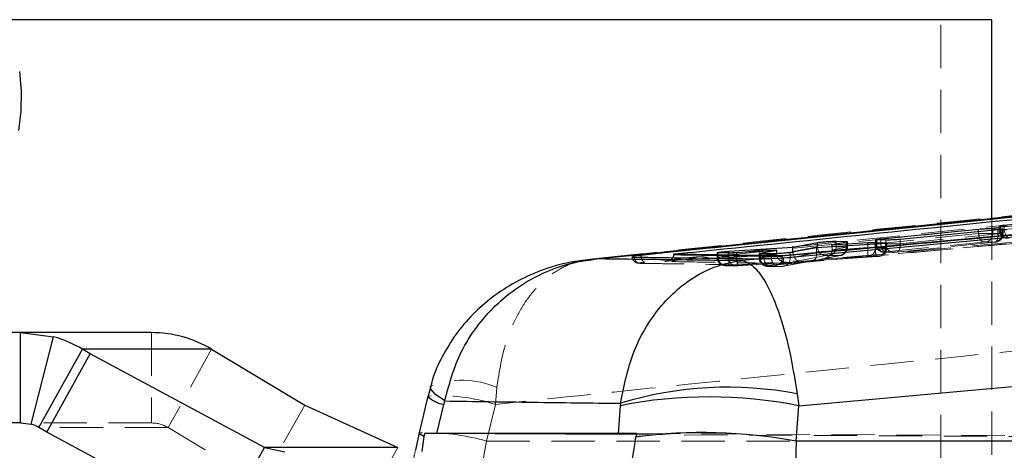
# Model space of a CAD drawing. Header units: millimetres. Extents: x 33 to 670, y 22 to 286.
# Tile 5 of 41: x 122 to 151, y 43 to 55. Entities that reach past the tile are written whole.
import ezdxf

# ---------------------------------------------------------------- set-up
doc = ezdxf.new("R2010")
doc.units = ezdxf.units.MM
doc.linetypes.add('HIDDEN', pattern=[1.905, 1.27, -0.635])

msp = doc.modelspace()

# ---------------------------------------------------------------- linework, layer by layer
at = {"color": 7, "linetype": 'Continuous', "lineweight": 25}
for p, q in [((150.7093, 55.4056), (121.7924, 55.4056)), ((150.7093, 49.5919), (150.7093, 55.4056)), ((163.0621, 50.8166), (140.4165, 48.4973)), ((169.975, 50.8011), (144.5613, 48.4814)), ((151.0742, 49.384), (155.0217, 49.7761)), ((147.4491, 48.9815), (150.3193, 49.2647)), ((150.8888, 49.2429), (148.0186, 48.9639)), ((150.7343, 49.2849), (151.004, 49.2744)), ((151.1347, 49.3448), (150.9607, 49.3519)), ((151.004, 49.2744), (151.0291, 49.2727)), ((144.8758, 48.7343), (145.5971, 48.8703)), ((147.2852, 48.8235), (145.5688, 48.7195)), ((145.5971, 48.7357), (145.5971, 48.8703)), ((146.4522, 48.8861), (146.0283, 48.8053)), ((146.0283, 48.8053), (147.0717, 48.8683)), ((146.0283, 48.7473), (146.0283, 48.8053)), ((146.1396, 48.9089), (146.4386, 48.9)), ((146.4386, 48.9), (146.4618, 48.8987)), ((147.3043, 48.9528), (147.2979, 48.9566)), ((147.2981, 48.8753), (147.5875, 48.8672)), ((147.3337, 48.9508), (147.3043, 48.9528)), ((147.6035, 48.9426), (147.3337, 48.9508)), ((147.5875, 48.8672), (147.6079, 48.8662)), ((140.2053, 48.5142), (138.9179, 48.3753)), ((141.3852, 48.5348), (141.3847, 48.5174)), ((144.5613, 48.4814), (141.3852, 48.5348)), ((142.6589, 48.5715), (142.6512, 48.5751)), ((142.687, 48.57), (142.6589, 48.5715)), ((142.9929, 48.564), (142.687, 48.57)), ((142.9906, 48.615), (144.8758, 48.7343)), ((144.4017, 48.6471), (143.2211, 48.5723)), ((143.925, 48.5462), (143.8993, 48.5474)), ((143.9128, 48.5589), (144.4017, 48.6471)), ((144.2487, 48.5403), (143.925, 48.5462)), ((144.4017, 48.5444), (144.4017, 48.6471)), ((145.5688, 48.7195), (144.7925, 48.5784)), ((145.5971, 48.7357), (144.8758, 48.602)), ((144.8758, 48.602), (144.8758, 48.7343)), ((140.4165, 48.4973), (140.3921, 48.4947)), ((140.4165, 48.4963), (140.4165, 48.4973)), ((143.9623, 48.3941), (143.3672, 48.3411)), ((143.9037, 48.3939), (143.9623, 48.3941)), ((144.0286, 48.3948), (143.9623, 48.3941)), ((144.5613, 48.4799), (144.5613, 48.4814)), ((144.5615, 48.4656), (144.5613, 48.4799)), ((145.0434, 44.0866), (174.9773, 46.7734)), ((122.2211, 46.2306), (114.34, 46.2306)), ((122.2211, 43.5806), (122.2211, 46.2306)), ((122.2211, 46.2306), (123.1906, 46.1062)), ((126.0674, 46.2306), (122.2211, 46.2306)), ((122.5297, 43.5465), (123.1906, 46.1062)), ((122.7621, 43.4466), (124.0388, 45.7416)), ((124.2657, 45.6056), (124.0388, 45.7416)), ((127.8259, 45.7416), (124.0388, 45.7416)), ((127.8259, 45.7416), (130.5562, 44.1056)), ((122.989, 43.3106), (124.2657, 45.6056)), ((129.3741, 42.8645), (124.2657, 45.6056)), ((134.2584, 44.6519), (134.1451, 44.2692)), ((134.1683, 44.3692), (133.9096, 43.2929)), ((134.6354, 44.1257), (134.6623, 44.2271)), ((145.0007, 44.4356), (145.0434, 44.0866)), ((130.5562, 44.1056), (133.2914, 42.8645)), ((134.4304, 43.2726), (134.6354, 44.1257)), ((139.8125, 44.0875), (139.7538, 43.2726)), ((139.8164, 44.1584), (139.8125, 44.0875)), ((144.9686, 43.0485), (145.0434, 44.0866)), ((122.2211, 43.5806), (114.34, 43.5806)), ((122.2211, 43.5806), (122.5297, 43.5465)), ((122.989, 43.3106), (122.7621, 43.4466)), ((128.0974, 40.5696), (122.989, 43.3106)), ((133.9096, 43.2929), (133.8037, 42.7795)), ((134.0543, 43.1815), (133.994, 42.748)), ((140.2843, 43.2411), (134.0714, 43.2721)), ((139.7538, 43.2726), (134.4304, 43.2726)), ((140.2709, 43.1691), (140.2715, 43.1724)), ((175.5192, 43.0461), (144.9685, 43.0461)), ((128.0974, 40.5696), (129.3741, 42.8645)), ((133.2914, 42.8645), (129.3741, 42.8645)), ((129.3741, 42.8645), (129.9744, 42.7306))]:
    msp.add_line(p, q, dxfattribs=at)
at = {"color": 7, "linetype": 'HIDDEN', "lineweight": 18}
for p, q in [((149.2093, 25.4056), (149.2093, 55.4056)), ((150.7093, 31.2215), (150.7093, 49.5919)), ((153.6001, 49.5073), (151.0742, 49.2504)), ((144.169, 48.2095), (155.8069, 49.248)), ((144.5152, 48.2308), (155.8069, 49.248)), ((150.3193, 49.1357), (147.4491, 48.8438)), ((148.0187, 48.8383), (150.8888, 49.1302)), ((150.3193, 49.1357), (150.3193, 49.1876)), ((150.3193, 49.1357), (150.3193, 49.1357)), ((150.7343, 49.1401), (150.7343, 49.2279)), ((151.004, 49.1355), (150.7343, 49.1401)), ((150.8888, 49.1303), (150.8888, 49.2429)), ((150.8888, 49.1302), (150.8888, 49.1303)), ((150.9221, 49.3586), (150.9221, 49.2464)), ((150.9607, 49.2456), (150.9607, 49.3519)), ((150.9607, 49.2456), (151.1347, 49.2426)), ((151.004, 49.1355), (151.004, 49.2744)), ((151.0291, 49.1353), (151.0291, 49.2727)), ((151.0291, 49.1353), (151.0291, 49.1353)), ((151.0432, 49.1346), (151.0432, 49.2682)), ((151.0742, 49.2504), (151.0742, 49.3473)), ((146.1396, 48.743), (146.1396, 48.8265)), ((146.4386, 48.7378), (146.4386, 48.8835)), ((146.4522, 48.7356), (146.4522, 48.8861)), ((146.4618, 48.7377), (146.4618, 48.8884)), ((146.4777, 48.737), (146.4777, 48.8944)), ((147.0717, 48.7216), (147.0717, 48.8106)), ((147.2852, 48.7101), (147.2852, 48.8235)), ((147.2946, 48.9566), (147.2946, 48.8394)), ((147.2981, 48.7231), (147.2981, 48.8244)), ((147.3043, 48.8388), (147.3043, 48.9528)), ((147.3337, 48.8385), (147.3337, 48.9508)), ((147.3337, 48.8385), (147.6035, 48.8339)), ((147.4491, 48.8438), (147.4491, 48.9473)), ((147.4491, 48.8438), (147.4491, 48.8438)), ((147.5875, 48.7184), (147.5875, 48.8672)), ((147.5902, 48.5947), (150.4603, 48.8867)), ((147.6035, 48.8339), (147.6035, 48.9426)), ((147.6035, 48.8339), (147.6035, 48.8339)), ((147.6079, 48.7181), (147.6079, 48.8662)), ((147.6259, 48.7173), (147.6259, 48.8619)), ((150.7842, 48.8813), (147.9139, 48.5893)), ((147.921, 48.5896), (150.7914, 48.8816)), ((148.0186, 48.8383), (148.0186, 48.9639)), ((148.0186, 48.8383), (148.0187, 48.8383)), ((150.5352, 48.8911), (150.8045, 48.8864)), ((150.8045, 48.8864), (150.8089, 48.8863)), ((142.6483, 48.5751), (142.6483, 48.4431)), ((142.6589, 48.4425), (142.6589, 48.5715)), ((142.687, 48.4423), (142.687, 48.57)), ((142.9906, 48.4504), (142.9906, 48.564)), ((144.4159, 48.5451), (142.9906, 48.4504)), ((142.9929, 48.4371), (142.9929, 48.564)), ((143.2211, 48.4388), (143.2211, 48.5723)), ((143.2211, 48.4386), (144.4017, 48.5175)), ((143.8858, 48.551), (143.8858, 48.4219)), ((143.8993, 48.4213), (143.8993, 48.5474)), ((143.9128, 48.4235), (143.9128, 48.5467)), ((144.4017, 48.5141), (143.9128, 48.4234)), ((143.925, 48.4211), (143.925, 48.5462)), ((144.2487, 48.4156), (144.2487, 48.5403)), ((144.4017, 48.5175), (144.4017, 48.5444)), ((144.8772, 48.5758), (144.5966, 48.5571)), ((144.7925, 48.423), (144.7925, 48.5784)), ((144.7925, 48.423), (145.5694, 48.5692)), ((145.5688, 48.5955), (145.5688, 48.7195)), ((145.5688, 48.5955), (147.2852, 48.7101)), ((146.0283, 48.6556), (146.0283, 48.7473)), ((146.0283, 48.6556), (146.4522, 48.7356)), ((147.0717, 48.7216), (146.0283, 48.6523)), ((146.4386, 48.7378), (146.1396, 48.743)), ((146.4522, 48.7356), (146.4522, 48.7356)), ((146.4618, 48.7377), (146.4618, 48.7377)), ((147.0717, 48.7215), (147.0717, 48.7216)), ((147.2852, 48.7101), (147.2854, 48.7101)), ((147.5875, 48.7182), (147.2981, 48.7231)), ((147.2981, 48.7231), (147.2981, 48.7231)), ((147.547, 48.5885), (147.8163, 48.5839)), ((147.5694, 48.5895), (147.5645, 48.5897)), ((147.8387, 48.5849), (147.5694, 48.5895)), ((147.6079, 48.7177), (147.5875, 48.7184)), ((147.5875, 48.7182), (147.5875, 48.7184)), ((147.6079, 48.7181), (147.6079, 48.7177)), ((140.4165, 48.4963), (140.417, 48.4963)), ((142.6588, 48.4425), (142.6589, 48.4425)), ((142.687, 48.4423), (142.9929, 48.437)), ((142.9779, 48.2014), (145.0457, 48.3388)), ((142.9906, 48.4504), (142.9906, 48.4504)), ((142.9929, 48.437), (142.9929, 48.4371)), ((143.2211, 48.4386), (143.2211, 48.4388)), ((143.2675, 48.1892), (144.7693, 48.2895)), ((144.7881, 48.2911), (143.2704, 48.1897)), ((143.9128, 48.4234), (143.9128, 48.4235)), ((143.925, 48.4211), (144.2487, 48.4156)), ((144.1588, 48.1744), (144.7881, 48.2911)), ((145.433, 48.3342), (144.5819, 48.1739)), ((144.61, 48.1773), (145.4519, 48.3358)), ((145.0457, 48.3388), (145.843, 48.4866)), ((147.3331, 48.4611), (145.433, 48.3342)), ((145.4408, 48.3344), (147.3316, 48.4607)), ((146.2414, 48.4866), (145.683, 48.3812)), ((145.683, 48.3812), (147.057, 48.4725)), ((145.7279, 48.3877), (146.2696, 48.4899)), ((145.9401, 48.4939), (146.239, 48.4888)), ((146.239, 48.4888), (146.2432, 48.4887)), ((146.2432, 48.4887), (146.2414, 48.4866)), ((147.0993, 48.4741), (147.3831, 48.4693)), ((147.3831, 48.4693), (147.3926, 48.4689)), ((142.9004, 48.1923), (143.2056, 48.1871)), ((142.9228, 48.1933), (142.9182, 48.1935)), ((143.2279, 48.188), (142.9228, 48.1933)), ((144.1384, 48.1711), (144.4621, 48.1656)), ((144.1564, 48.1723), (144.1588, 48.1744)), ((144.1609, 48.1721), (144.1564, 48.1723)), ((144.4845, 48.1665), (144.1609, 48.1721)), ((126.0674, 46.2306), (126.0674, 43.5806)), ((127.8259, 45.7416), (126.5492, 43.4466)), ((136.148, 44.1257), (136.1863, 44.6224)), ((130.5562, 44.1056), (129.2795, 41.8106)), ((136.148, 44.1257), (135.8894, 43.0494)), ((126.0674, 43.5806), (122.2211, 43.5806)), ((126.5492, 43.4466), (122.7621, 43.4466)), ((126.5492, 43.4466), (129.2795, 41.8106)), ((135.8894, 43.0494), (157.602, 43.0494)), ((181.0516, 43.0372), (140.2843, 43.2411)), ((140.29, 43.2721), (179.2363, 43.0764)), ((133.2914, 42.8645), (132.0147, 40.5696))]:
    msp.add_line(p, q, dxfattribs=at)
at = {"color": 8, "linetype": 'Continuous', "lineweight": 25}
for p, q in [((151.0742, 49.3473), (151.0742, 49.384)), ((150.3193, 49.1876), (150.3193, 49.2647)), ((150.7343, 49.2279), (150.7343, 49.2849)), ((146.1396, 48.8265), (146.1396, 48.9089)), ((146.4386, 48.8835), (146.4386, 48.9)), ((146.4618, 48.8884), (146.4618, 48.8987)), ((147.0717, 48.8106), (147.0717, 48.8683)), ((147.2981, 48.8244), (147.2981, 48.8753)), ((147.4491, 48.9473), (147.4491, 48.9815)), ((142.9906, 48.564), (142.9906, 48.615)), ((143.9128, 48.5467), (143.9128, 48.5589)), ((145.5971, 48.7357), (145.5979, 48.721))]:
    msp.add_line(p, q, dxfattribs=at)
at = {"color": 7, "linetype": 'Continuous', "lineweight": 25, "flags": 128}
for points in [[(122.1879, 53.8892), (122.2445, 53.3116), (122.2342, 52.72), (122.1579, 52.1547)], [(155.8883, 49.4406), (155.5568, 49.4105), (154.1184, 49.2799), (148.3645, 48.7574), (144.5957, 48.4154)]]:
    msp.add_lwpolyline(points, dxfattribs=at)
at = {"color": 7, "linetype": 'HIDDEN', "lineweight": 18, "flags": 128}
for points in [[(151.2154, 49.0014), (151.1912, 49.0065), (151.1672, 49.0209), (151.1443, 49.0441), (151.1234, 49.075), (151.1053, 49.1127), (151.0908, 49.1556), (151.0803, 49.2021), (151.0742, 49.2504)], [(144.169, 48.2095), (144.1441, 48.2103), (144.1196, 48.2188), (144.0964, 48.2346), (144.0756, 48.2573), (144.0577, 48.2857), (144.0436, 48.319), (144.0338, 48.3559), (144.0286, 48.3948)]]:
    msp.add_lwpolyline(points, dxfattribs=at)
at = {"color": 8, "linetype": 'Continuous', "lineweight": 25, "flags": 128}
for points in [[(134.6623, 44.2271), (134.3927, 44.4144), (134.257, 44.5698), (134.2447, 44.6571)], [(134.0543, 43.1815), (133.9317, 43.2546), (133.9096, 43.2929)]]:
    msp.add_lwpolyline(points, dxfattribs=at)
at = {"color": 7, "linetype": 'HIDDEN', "lineweight": 18}
for centre, radius, start, end in [((150.7641, 49.1233), 0.2403, 279.6874, 2.90053), ((151.1913, 49.2277), 0.2312, 175.5675, 271.39707), ((147.5452, 48.8359), 0.247, 179.18685, 263.51949), ((147.5474, 48.8323), 0.2432, 178.48545, 274.04505), ((147.564, 48.8204), 0.231, 175.51607, 271.33385), ((145.8437, 48.7327), 0.246, 182.71539, 269.84118), ((145.8996, 48.7308), 0.2403, 279.69677, 2.90734), ((146.1986, 48.7257), 0.2403, 279.68974, 2.90224), ((142.9174, 48.4243), 0.2311, 175.5286, 271.34953), ((144.0889, 48.3936), 0.1852, 179.92273, 271.19602), ((144.1554, 48.4031), 0.2311, 175.53541, 271.35797), ((144.4791, 48.3975), 0.2311, 175.52865, 271.3496), ((144.5609, 48.4053), 0.2323, 275.20198, 4.36123), ((135.1739, 42.3107), 2.5236, 66.34866, 111.60516), ((134.5117, 38.9918), 5.3884, 72.32133, 93.65399), ((126.0664, 42.6437), 0.9369, 58.98088, 89.93838), ((134.139, 36.9883), 6.3087, 73.89175, 92.08357)]:
    msp.add_arc(centre, radius, start, end, dxfattribs=at)
at = {"color": 7, "linetype": 'Continuous', "lineweight": 25}
for centre, radius, start, end in [((126.0637, 42.811), 3.4195, 58.98088, 89.93838), ((122.2655, 42.7854), 3.4473, 59.04218, 74.43404), ((142.9676, 33.842), 10.7869, 79.13618, 106.98573), ((142.4258, 31.0152), 13.3309, 78.6759, 101.30491), ((122.2763, 42.6367), 0.9445, 59.04218, 74.43404), ((142.2259, 28.0761), 15.2192, 79.61818, 97.38024), ((142.2236, 28.0843), 15.2139, 79.60499, 97.37168)]:
    msp.add_arc(centre, radius, start, end, dxfattribs=at)
at = {"color": 8, "linetype": 'Continuous', "lineweight": 25}
msp.add_arc((134.7363, 44.8891), 0.77, 222.46447, 262.47078, dxfattribs=at)
at = {"color": 7, "linetype": 'HIDDEN', "lineweight": 18}
for centre, major_axis, ratio, start_param, end_param in [((150.7377, 49.1305), (0.3059, 0.0041), 0.0092937, 0.308419, 0.5135186), ((147.5949, 48.8429), (0.3002, 0.0037), 0.0085075, 3.3941349, 3.6575519), ((144.5097, 48.5227), (0.0028, 0.2506), 0.4311156, 1.5963932, 1.6101455), ((144.77, 48.5401), (0.367, 0.0461), 0.674561, 3.0610727, 4.6771641), ((145.0275, 48.5878), (-0.0312, 0.2483), 0.6018759, 1.5439273, 3.0552672), ((145.4148, 48.5832), (-0.0316, 0.2483), 0.6110417, 3.0540069, 4.578782), ((145.6648, 48.6302), (0.3621, 0.046), 0.6835059, 4.6757359, 6.1869994), ((145.7697, 48.65), (0.2466, 0.0806), 0.9628798, 5.9648245, 5.9782448), ((146.1724, 48.7329), (0.3056, 0.0041), 0.009261, 0.3273324, 0.5137097), ((146.1737, 48.7331), (0.304, 0.0039), 0.0090417, 5.8702478, 6.6080967), ((147.365, 48.7183), (0.0067, 0.2499), 0.890102, 3.2534692, 4.7359697), ((142.9503, 48.4469), (0.3024, 0.0038), 0.0088168, 3.4118783, 3.6558989), ((144.1913, 48.426), (0.3055, 0.004), 0.0092422, 2.7176949, 3.4399984), ((144.1896, 48.4259), (0.3039, 0.0039), 0.0090216, 3.4417631, 3.6553718), ((152.8404, 40.4056), (17.2125, 0), 0.88453, 2.9670597, 3.3161256)]:
    msp.add_ellipse(centre, major_axis=major_axis, ratio=ratio, start_param=start_param, end_param=end_param, dxfattribs=at)
at = {"color": 7, "linetype": 'Continuous', "lineweight": 25}
for centre, major_axis, ratio, start_param, end_param in [((136.6876, 37.4761), (3.6017, 23.4738), 0.1497229, 1.3443379, 1.3483207), ((138.076, 43.2546), (4.1718, -0.0157), 0.0020947, 2.6339059, 2.8575264), ((143.2838, 43.2546), (4.0694, -0.0156), 0.0021976, 2.3974781, 2.6208478), ((142.8449, 37.1586), (3.8125, 24.9611), 0.1401407, 1.344818, 1.3489345), ((147.7008, 40.4056), (0, 15.225), 0.1822277, 1.3964826, 1.7451101), ((155.0416, 41.1097), (-4.2376, 10.5382), 0.8703996, 1.0595824, 1.0598016)]:
    msp.add_ellipse(centre, major_axis=major_axis, ratio=ratio, start_param=start_param, end_param=end_param, dxfattribs=at)
at = {"color": 7, "linetype": 'HIDDEN', "lineweight": 18}
for points, knots in [([(140.417, 48.4963), (142.726, 48.7356), (150.2735, 49.5178), (157.8225, 50.2808), (163.0621, 50.8103)], [0, 0, 0, 0, 0.3059264, 1, 1, 1, 1]), ([(163.1733, 50.6082), (157.9343, 50.0787), (150.3861, 49.3157), (142.84, 48.5335), (140.5315, 48.2942)], [0, 0, 0, 0, 0.6940826, 1, 1, 1, 1]), ([(141.1224, 48.3171), (144.8362, 48.6974), (152.2524, 49.457), (159.6702, 50.2024), (163.3734, 50.5746)], [0, 0, 0, 0, 0.5007601, 1, 1, 1, 1]), ([(170.3729, 50.6193), (166.0352, 50.2227), (157.4097, 49.434), (148.7831, 48.6511), (144.4948, 48.2619)], [0, 0, 0, 0, 0.502896, 1, 1, 1, 1]), ([(159.8419, 50.5161), (157.9524, 50.3262), (151.503, 49.6778), (144.9595, 49.0272), (140.301, 48.5245), (140.2053, 48.5142)], [0, 0, 0, 0, 0.2886929, 0.9853909, 1, 1, 1, 1]), ([(150.7343, 49.1401), (150.7343, 49.1401), (150.7305, 49.1401), (150.7088, 49.1401), (150.6562, 49.1399), (150.5643, 49.1391), (150.464, 49.138), (150.3797, 49.1367), (150.3353, 49.136), (150.3193, 49.1357)], [0, 0, 0, 0, 0.0000996, 0.0476214, 0.2597676, 0.4725894, 0.6885237, 0.8877849, 1, 1, 1, 1]), ([(150.8888, 49.1302), (150.8894, 49.0974), (150.8908, 49.0318), (150.8685, 48.9492), (150.832, 48.8918), (150.8001, 48.8848), (150.7842, 48.8813)], [0, 0, 0, 0, 0.25, 0.5, 0.75, 1, 1, 1, 1]), ([(150.7902, 48.8815), (150.7952, 48.882), (150.8142, 48.8839), (150.8459, 48.8885), (150.8976, 48.9049), (150.9525, 48.9376), (151.0042, 48.993), (151.039, 49.0634), (151.0396, 49.1132), (151.0398, 49.1346)], [0, 0, 0, 0, 0.04241077, 0.15979319, 0.28559397, 0.43562915, 0.63315405, 0.84197605, 1, 1, 1, 1]), ([(151.0291, 49.1353), (151.0262, 49.1072), (151.0205, 49.051), (150.9788, 48.9762), (150.9179, 48.9193), (150.8638, 48.8962), (150.827, 48.8883), (150.8162, 48.8871), (150.8089, 48.8863)], [0, 0, 0, 0, 0.2269224, 0.4538449, 0.6807675, 0.9076903, 0.9383179, 1, 1, 1, 1]), ([(150.8888, 49.1303), (150.8888, 49.1303), (150.9071, 49.1306), (150.9458, 49.1313), (150.9999, 49.1326), (151.0391, 49.1339), (151.0469, 49.1348), (151.0359, 49.1352), (151.0291, 49.1353), (151.0291, 49.1353)], [0, 0, 0, 0, 0.00014537, 0.15296659, 0.3415855, 0.58997256, 0.83473874, 0.99985461, 1, 1, 1, 1]), ([(151.0742, 49.2504), (151.0742, 49.2504), (151.0448, 49.2499), (150.9918, 49.2489), (150.9387, 49.2477), (150.9169, 49.2459), (150.9275, 49.2474), (150.9495, 49.2432), (150.9607, 49.2455), (150.9607, 49.2456)], [0, 0, 0, 0, 0.0001281, 0.215906, 0.4282913, 0.6399269, 0.8532077, 0.9998714, 1, 1, 1, 1]), ([(150.9256, 49.2463), (150.9246, 49.2374), (150.9202, 49.1982), (150.944, 49.136), (150.9863, 49.0745), (151.0342, 49.0353), (151.0804, 49.0121), (151.1211, 49.0004), (151.1509, 48.9965), (151.1665, 48.9958), (151.1721, 48.9956), (151.1735, 48.9956), (151.1739, 48.9956), (151.1739, 48.9956)], [0, 0, 0, 0, 0.0672911, 0.2970855, 0.4786771, 0.6310628, 0.7601079, 0.866937, 0.9518407, 0.9879722, 0.9965901, 0.9998524, 1, 1, 1, 1]), ([(147.4491, 48.8438), (147.4491, 48.8438), (147.4238, 48.8433), (147.3726, 48.8424), (147.3163, 48.8404), (147.2898, 48.8411), (147.2958, 48.8356), (147.3043, 48.8388), (147.3043, 48.8388)], [0, 0, 0, 0, 0.0001055, 0.2191875, 0.481621, 0.7422661, 0.9998482, 1, 1, 1, 1]), ([(147.6035, 48.8339), (147.6035, 48.8339), (147.614, 48.8339), (147.6463, 48.8339), (147.702, 48.8342), (147.7772, 48.8349), (147.8604, 48.8358), (147.9502, 48.8371), (148.0008, 48.838), (148.0186, 48.8383), (148.0186, 48.8383)], [0, 0, 0, 0, 0.0001261, 0.1323451, 0.3472502, 0.439635, 0.6542115, 0.8710477, 0.999874, 1, 1, 1, 1]), ([(147.8387, 48.5849), (147.8316, 48.5844), (147.8093, 48.5829), (147.7627, 48.5895), (147.7024, 48.6178), (147.6475, 48.6747), (147.6104, 48.7496), (147.6058, 48.8058), (147.6035, 48.8339)], [0, 0, 0, 0, 0.0588155, 0.1871336, 0.3903511, 0.5935676, 0.7967838, 1, 1, 1, 1]), ([(148.0187, 48.8383), (148.0195, 48.8103), (148.0211, 48.7542), (148.0053, 48.6787), (147.9723, 48.6075), (147.9358, 48.5961), (147.9139, 48.5893)], [0, 0, 0, 0, 0.21424, 0.4284799, 0.6555478, 1, 1, 1, 1]), ([(150.4603, 48.8867), (150.4631, 48.8869), (150.471, 48.8877), (150.4861, 48.8889), (150.5042, 48.8901), (150.5209, 48.8909), (150.5306, 48.8911), (150.5346, 48.8911), (150.5352, 48.8911)], [0, 0, 0, 0, 0.1095272, 0.3068205, 0.5222005, 0.7374894, 0.9552127, 1, 1, 1, 1]), ([(150.8089, 48.8863), (150.8099, 48.8861), (150.8122, 48.8858), (150.8106, 48.8849), (150.8037, 48.8836), (150.7943, 48.8823), (150.7873, 48.8816), (150.7842, 48.8813)], [0, 0, 0, 0, 0.1627792, 0.4111746, 0.6596902, 0.8456188, 1, 1, 1, 1]), ([(146.2432, 48.4887), (146.2517, 48.4897), (146.2887, 48.4944), (146.3497, 48.5204), (146.4119, 48.5785), (146.4533, 48.6534), (146.459, 48.7096), (146.4618, 48.7377)], [0, 0, 0, 0, 0.0736307, 0.3188074, 0.5458718, 0.7729361, 1, 1, 1, 1]), ([(146.2692, 48.4899), (146.2781, 48.4917), (146.3058, 48.4977), (146.3538, 48.5181), (146.4123, 48.5619), (146.4582, 48.6302), (146.481, 48.6966), (146.476, 48.7317), (146.4752, 48.7374)], [0, 0, 0, 0, 0.0822307, 0.2578443, 0.4323444, 0.6992373, 0.9511581, 1, 1, 1, 1]), ([(147.057, 48.4725), (147.0607, 48.4778), (147.0681, 48.4885), (147.0744, 48.5467), (147.0762, 48.6271), (147.0732, 48.69), (147.0717, 48.7215)], [0, 0, 0, 0, 0.2499999, 0.4999998, 0.7499998, 1, 1, 1, 1]), ([(147.0993, 48.4741), (147.1061, 48.475), (147.1397, 48.4796), (147.1955, 48.5051), (147.2528, 48.5639), (147.2906, 48.6388), (147.2956, 48.695), (147.2981, 48.7231)], [0, 0, 0, 0, 0.0640821, 0.3172709, 0.5448477, 0.7724239, 1, 1, 1, 1]), ([(147.2854, 48.7101), (147.2905, 48.7102), (147.3295, 48.7106), (147.408, 48.7117), (147.5057, 48.7134), (147.5798, 48.7151), (147.6219, 48.7166), (147.63, 48.7176), (147.617, 48.718), (147.6079, 48.7181), (147.6079, 48.7181)], [0, 0, 0, 0, 0.0249701, 0.1904863, 0.374642, 0.5415188, 0.7057449, 0.8697725, 0.999903, 1, 1, 1, 1]), ([(147.3321, 48.4608), (147.3399, 48.4614), (147.3694, 48.4634), (147.4019, 48.4668), (147.4489, 48.4766), (147.4969, 48.4956), (147.5567, 48.5383), (147.6048, 48.6064), (147.6287, 48.6747), (147.624, 48.7108), (147.6231, 48.7174)], [0, 0, 0, 0, 0.051575, 0.1960787, 0.2650112, 0.400465, 0.536077, 0.7561, 0.9552742, 1, 1, 1, 1]), ([(147.3926, 48.4689), (147.3948, 48.4691), (147.4055, 48.4702), (147.4421, 48.4768), (147.4997, 48.5019), (147.559, 48.5587), (147.5996, 48.6334), (147.6051, 48.6896), (147.6079, 48.7177)], [0, 0, 0, 0, 0.0186902, 0.0921545, 0.319309, 0.5462631, 0.77313, 1, 1, 1, 1]), ([(147.5152, 48.5907), (147.5191, 48.5903), (147.5302, 48.589), (147.5405, 48.5887), (147.5472, 48.5885)], [0, 0, 0, 0, 0.3526654, 1, 1, 1, 1]), ([(147.809, 48.584), (147.8101, 48.584), (147.8126, 48.584), (147.8222, 48.5838), (147.8408, 48.584), (147.8604, 48.5848), (147.8755, 48.5859), (147.8782, 48.5861)], [0, 0, 0, 0, 0.1024086, 0.2291904, 0.451689, 0.9048881, 1, 1, 1, 1]), ([(147.9139, 48.5893), (147.9105, 48.589), (147.9017, 48.5881), (147.8854, 48.5868), (147.8704, 48.5859), (147.8567, 48.5852), (147.8464, 48.5849), (147.8407, 48.5849), (147.8387, 48.5849)], [0, 0, 0, 0, 0.1283261, 0.3428123, 0.5572234, 0.6505272, 0.8699288, 1, 1, 1, 1]), ([(147.8782, 48.5861), (147.8854, 48.5866), (147.9, 48.5876), (147.9136, 48.5889), (147.9205, 48.5895)], [0, 0, 0, 0, 0.49365064, 1, 1, 1, 1]), ([(136.1863, 44.6224), (136.2655, 45.1045), (136.3882, 45.8519), (136.7599, 46.7074), (137.1231, 47.2954), (137.5628, 47.7793), (137.9656, 48.0635), (138.416, 48.2884), (138.7091, 48.3257), (138.9222, 48.3529)], [0, 0, 0, 0, 0.2401539, 0.3722453, 0.5081238, 0.6443024, 0.7844771, 0.8433297, 1, 1, 1, 1]), ([(140.1521, 48.4536), (140.1564, 48.429), (140.1642, 48.3843), (140.2006, 48.3325), (140.2399, 48.2988), (140.2784, 48.279), (140.3114, 48.2691), (140.3382, 48.2646), (140.3721, 48.2616), (140.4057, 48.2614), (140.4296, 48.2609), (140.4358, 48.2608)], [0, 0, 0, 0, 0.1514954, 0.2755325, 0.3799003, 0.469977, 0.5463531, 0.6141439, 0.6990063, 0.9221691, 1, 1, 1, 1]), ([(140.4103, 48.2624), (140.398, 48.2619), (140.3736, 48.2611), (140.3377, 48.2709), (140.3043, 48.2884), (140.2748, 48.3136), (140.2504, 48.3453), (140.2324, 48.3821), (140.2227, 48.4163), (140.2204, 48.4378), (140.2196, 48.4454)], [0, 0, 0, 0, 0.1325175, 0.2650349, 0.3975524, 0.5300699, 0.6625874, 0.7951048, 0.9276223, 1, 1, 1, 1]), ([(140.5315, 48.2942), (140.5117, 48.292), (140.4619, 48.2866), (140.4025, 48.2781), (140.3673, 48.2701), (140.3664, 48.2643), (140.3957, 48.263), (140.4103, 48.2624)], [0, 0, 0, 0, 0.1418471, 0.3564571, 0.5704803, 0.7858721, 1, 1, 1, 1]), ([(140.4103, 48.2624), (140.4773, 48.2613), (140.8123, 48.2558), (142.0397, 48.2363), (143.2003, 48.2206), (144.0928, 48.2084)], [0, 0, 0, 0, 0.0545865, 0.2729327, 1, 1, 1, 1]), ([(140.5315, 48.2942), (140.5212, 48.2962), (140.5027, 48.2998), (140.4739, 48.3261), (140.4477, 48.3675), (140.4257, 48.4281), (140.4199, 48.4736), (140.417, 48.4963)], [0, 0, 0, 0, 0.196314, 0.3521508, 0.5681005, 0.7840503, 1, 1, 1, 1]), ([(141.1224, 48.3171), (141.1234, 48.3171), (141.1399, 48.3181), (141.1941, 48.325), (141.2701, 48.3537), (141.3303, 48.3956), (141.3474, 48.424), (141.3501, 48.4284)], [0, 0, 0, 0, 0.010605, 0.1911602, 0.625637, 0.9414954, 1, 1, 1, 1]), ([(144.4948, 48.2619), (143.9338, 48.2703), (142.8096, 48.2872), (141.6855, 48.3071), (141.1224, 48.3171)], [0, 0, 0, 0, 0.4990478, 1, 1, 1, 1]), ([(142.9906, 48.4504), (142.9906, 48.4504), (142.9711, 48.4502), (142.9169, 48.4495), (142.8293, 48.4481), (142.7416, 48.4465), (142.6793, 48.4449), (142.647, 48.4435), (142.6464, 48.4428), (142.6566, 48.4425), (142.6588, 48.4425)], [0, 0, 0, 0, 0.0000998, 0.0987708, 0.2713575, 0.4452124, 0.6173819, 0.7789071, 0.9509224, 1, 1, 1, 1]), ([(142.6524, 48.4431), (142.6516, 48.4279), (142.6493, 48.3835), (142.6772, 48.319), (142.7216, 48.2621), (142.7698, 48.2262), (142.8136, 48.2064), (142.8472, 48.1976), (142.867, 48.1946), (142.8759, 48.1936), (142.8793, 48.1932), (142.88, 48.1932), (142.8793, 48.1932), (142.8784, 48.1933), (142.8782, 48.1934)], [0, 0, 0, 0, 0.11662459, 0.33992247, 0.51869894, 0.66960556, 0.79715577, 0.88804497, 0.93401679, 0.95994627, 0.97536646, 0.98643737, 0.99651944, 1, 1, 1, 1]), ([(142.6588, 48.4425), (142.6613, 48.4144), (142.6662, 48.3582), (142.7072, 48.2834), (142.7679, 48.2265), (142.837, 48.1972), (142.8887, 48.1915), (142.9131, 48.1932), (142.9182, 48.1935)], [0, 0, 0, 0, 0.2038358, 0.4076716, 0.6115075, 0.8153439, 0.9618316, 1, 1, 1, 1]), ([(142.9906, 48.4504), (142.9921, 48.4223), (142.9951, 48.3662), (142.9947, 48.2915), (142.9904, 48.2339), (142.984, 48.2068), (142.9793, 48.2026), (142.9779, 48.2014)], [0, 0, 0, 0, 0.22317433, 0.44634866, 0.6695231, 0.90621485, 1, 1, 1, 1]), ([(142.9929, 48.4371), (142.9929, 48.4371), (143.0069, 48.437), (143.0401, 48.4371), (143.1103, 48.4375), (143.1739, 48.4382), (143.2145, 48.4387), (143.2211, 48.4388), (143.2211, 48.4388)], [0, 0, 0, 0, 0.000212, 0.2961533, 0.5637022, 0.9298571, 0.999788, 1, 1, 1, 1]), ([(142.9929, 48.437), (142.9952, 48.4089), (142.9998, 48.3527), (143.0369, 48.2779), (143.0918, 48.221), (143.1529, 48.1922), (143.1996, 48.186), (143.2219, 48.1876), (143.2279, 48.188)], [0, 0, 0, 0, 0.2032224, 0.4064448, 0.6096679, 0.8128927, 0.9497897, 1, 1, 1, 1]), ([(143.2211, 48.4386), (143.2224, 48.4217), (143.2249, 48.3878), (143.2302, 48.3391), (143.2363, 48.2945), (143.243, 48.2559), (143.2501, 48.2248), (143.2572, 48.2027), (143.2642, 48.1897), (143.2684, 48.1897), (143.2704, 48.1897)], [0, 0, 0, 0, 0.12500002, 0.25000002, 0.37500002, 0.50000001, 0.62500001, 0.75000001, 0.875, 1, 1, 1, 1]), ([(143.8898, 48.4219), (143.8893, 48.4043), (143.888, 48.3579), (143.9177, 48.2928), (143.9626, 48.2377), (144.0107, 48.2032), (144.0557, 48.1836), (144.0909, 48.175), (144.1098, 48.173), (144.116, 48.1723)], [0, 0, 0, 0, 0.1412102, 0.3703812, 0.5546598, 0.7103298, 0.8414336, 0.9485859, 1, 1, 1, 1]), ([(143.8993, 48.4213), (143.9002, 48.4041), (143.9018, 48.3696), (143.9172, 48.3201), (143.9412, 48.2749), (143.9738, 48.236), (144.0134, 48.2049), (144.0584, 48.1833), (144.1068, 48.171), (144.1398, 48.1719), (144.1564, 48.1723)], [0, 0, 0, 0, 0.1250073, 0.2500126, 0.3750158, 0.5000168, 0.6250158, 0.7500127, 0.8750074, 1, 1, 1, 1]), ([(144.169, 48.2095), (144.1809, 48.2098), (144.2216, 48.2112), (144.3043, 48.2153), (144.4144, 48.2223), (144.4816, 48.228), (144.5152, 48.2308)], [0, 0, 0, 0, 0.1212767, 0.4134895, 0.7070903, 1, 1, 1, 1]), ([(144.2487, 48.4156), (144.2487, 48.4156), (144.2654, 48.4155), (144.3093, 48.4156), (144.3961, 48.4162), (144.4968, 48.4174), (144.5985, 48.4188), (144.6932, 48.4205), (144.7568, 48.4219), (144.7843, 48.4227), (144.7925, 48.423), (144.7925, 48.423)], [0, 0, 0, 0, 0.0000895, 0.1517756, 0.304561, 0.4468018, 0.6063421, 0.7530244, 0.9089355, 0.9999105, 1, 1, 1, 1]), ([(144.5615, 48.4656), (144.5615, 48.4466), (144.5616, 48.4086), (144.5533, 48.3528), (144.5369, 48.2994), (144.5156, 48.2707), (144.5002, 48.2631), (144.4951, 48.2619), (144.4948, 48.2619)], [0, 0, 0, 0, 0.1572191, 0.313515, 0.5425124, 0.8512115, 0.9921326, 1, 1, 1, 1]), ([(144.5152, 48.2308), (144.5273, 48.2336), (144.5515, 48.2392), (144.5793, 48.2859), (144.595, 48.3481), (144.5955, 48.3949), (144.5958, 48.4154)], [0, 0, 0, 0, 0.2645272, 0.5290544, 0.7935815, 1, 1, 1, 1]), ([(145.843, 48.4866), (145.8445, 48.4869), (145.8489, 48.4876), (145.86, 48.489), (145.8768, 48.4907), (145.8952, 48.4921), (145.9134, 48.4932), (145.9294, 48.4939), (145.9366, 48.4939), (145.9401, 48.4939)], [0, 0, 0, 0, 0.0819257, 0.2362825, 0.3860935, 0.5443472, 0.6937409, 0.8468677, 1, 1, 1, 1]), ([(147.057, 48.4725), (147.0619, 48.4728), (147.0715, 48.4734), (147.0817, 48.4738), (147.0914, 48.4741), (147.0959, 48.4741), (147.0993, 48.4741)], [0, 0, 0, 0, 0.2856275, 0.5603223, 0.6670642, 1, 1, 1, 1]), ([(147.3926, 48.4689), (147.3931, 48.4688), (147.3948, 48.4685), (147.3933, 48.4676), (147.3857, 48.4661), (147.3724, 48.4644), (147.3549, 48.4627), (147.3409, 48.4616), (147.334, 48.4612), (147.3331, 48.4611)], [0, 0, 0, 0, 0.07791, 0.2564191, 0.4326175, 0.6089056, 0.8015264, 0.9749159, 1, 1, 1, 1]), ([(142.8719, 48.1941), (142.8753, 48.1937), (142.8852, 48.1927), (142.8943, 48.1925), (142.9004, 48.1923)], [0, 0, 0, 0, 0.3367603, 1, 1, 1, 1]), ([(142.9182, 48.1935), (142.9178, 48.1935), (142.9161, 48.1938), (142.9162, 48.1945), (142.9221, 48.1959), (142.9334, 48.1974), (142.9492, 48.1991), (142.9649, 48.2005), (142.9745, 48.2011), (142.9779, 48.2014)], [0, 0, 0, 0, 0.0422927, 0.2198503, 0.3846226, 0.5579358, 0.7313112, 0.9033178, 1, 1, 1, 1]), ([(143.2094, 48.1872), (143.2137, 48.1871), (143.2265, 48.187), (143.2482, 48.188), (143.2645, 48.189), (143.2689, 48.1893)], [0, 0, 0, 0, 0.2696522, 0.8042, 1, 1, 1, 1]), ([(143.2704, 48.1897), (143.2694, 48.1896), (143.2619, 48.1891), (143.2501, 48.1885), (143.2366, 48.188), (143.2308, 48.188), (143.2279, 48.188)], [0, 0, 0, 0, 0.05997117, 0.43234322, 0.70764003, 1, 1, 1, 1]), ([(144.0928, 48.2084), (144.1124, 48.2085), (144.1349, 48.2085), (144.1651, 48.2093), (144.169, 48.2095)], [0, 0, 0, 0, 0.8727252, 1, 1, 1, 1]), ([(144.1152, 48.1724), (144.1177, 48.1721), (144.1258, 48.1715), (144.1333, 48.1713), (144.1384, 48.1711)], [0, 0, 0, 0, 0.3157207, 1, 1, 1, 1]), ([(144.4625, 48.1656), (144.4783, 48.1658), (144.5022, 48.1661), (144.5304, 48.1682), (144.54, 48.1689)], [0, 0, 0, 0, 0.6589067, 1, 1, 1, 1]), ([(144.5819, 48.1739), (144.5803, 48.1737), (144.5757, 48.1729), (144.564, 48.1714), (144.5469, 48.1698), (144.5284, 48.1683), (144.5106, 48.1672), (144.4949, 48.1666), (144.488, 48.1665), (144.4845, 48.1665)], [0, 0, 0, 0, 0.08990454, 0.24833929, 0.39900989, 0.55720526, 0.70354967, 0.85173983, 1, 1, 1, 1]), ([(144.54, 48.1689), (144.5405, 48.169), (144.5516, 48.1697), (144.5695, 48.1715), (144.5899, 48.174), (144.602, 48.1758), (144.6085, 48.177), (144.6096, 48.1772), (144.6097, 48.1772)], [0, 0, 0, 0, 0.0209713, 0.4288598, 0.7132707, 0.9518088, 0.994179, 1, 1, 1, 1]), ([(157.8884, 46.3488), (152.4935, 45.8062), (145.2468, 45.0774), (137.9999, 44.3194), (136.148, 44.1257)], [0, 0, 0, 0, 0.7444505, 1, 1, 1, 1]), ([(133.8037, 42.7795), (133.784, 42.6868), (133.6759, 42.1791), (133.5754, 41.24), (133.5546, 39.9725), (133.6349, 38.8977), (133.7658, 38.2592), (133.8122, 38.033)], [0, 0, 0, 0, 0.0595794, 0.3259716, 0.5907969, 0.8550526, 1, 1, 1, 1])]:
    msp.add_open_spline(points, degree=3, knots=knots, dxfattribs=at)
at = {"color": 7, "linetype": 'Continuous', "lineweight": 25}
for points, knots in [([(141.3852, 48.5348), (141.3989, 48.5362), (141.8829, 48.5859), (144.2485, 48.8283), (151.5556, 49.573), (158.3931, 50.2598), (163.3488, 50.7575)], [0, 0, 0, 0, 0.00186933, 0.06612329, 0.32313914, 1, 1, 1, 1]), ([(144.5613, 48.4799), (148.7923, 48.8639), (157.264, 49.6327), (165.7349, 50.4068), (169.9751, 50.7947), (169.9757, 50.7947)], [0, 0, 0, 0, 0.49940863, 0.99993869, 1, 1, 1, 1]), ([(139.1128, 48.3916), (140.6757, 48.5539), (147.6596, 49.2791), (154.6299, 49.9778), (160.0404, 50.5201)], [0, 0, 0, 0, 0.22378, 1, 1, 1, 1]), ([(150.9607, 49.3519), (150.9471, 49.3529), (150.9197, 49.3549), (150.9207, 49.3612), (150.9539, 49.3692), (151.0096, 49.3772), (151.056, 49.3821), (151.0742, 49.384)], [0, 0, 0, 0, 0.2151108, 0.4302032, 0.6457102, 0.8614234, 1, 1, 1, 1]), ([(150.3193, 49.2647), (150.3508, 49.2676), (150.4138, 49.2733), (150.5193, 49.2801), (150.6174, 49.2845), (150.691, 49.286), (150.7221, 49.2852), (150.7343, 49.2849)], [0, 0, 0, 0, 0.2155283, 0.4310744, 0.6462214, 0.8611839, 1, 1, 1, 1]), ([(151.0417, 49.2682), (151.0422, 49.268), (151.0478, 49.2662), (151.0256, 49.2606), (150.9755, 49.2521), (150.918, 49.246), (150.8888, 49.2429)], [0, 0, 0, 0, 0.03012682, 0.34974328, 0.66967282, 1, 1, 1, 1]), ([(145.5971, 48.8703), (145.6144, 48.8732), (145.6489, 48.8789), (145.7346, 48.8882), (145.8341, 48.8968), (145.9388, 48.9037), (146.0356, 48.9082), (146.1024, 48.9096), (146.1302, 48.9091), (146.1396, 48.9089)], [0, 0, 0, 0, 0.1540064, 0.3080155, 0.460794, 0.6166622, 0.7688478, 0.9214517, 1, 1, 1, 1]), ([(146.4772, 48.8944), (146.4774, 48.8944), (146.483, 48.8929), (146.4698, 48.8896), (146.4546, 48.8866), (146.4522, 48.8861)], [0, 0, 0, 0, 0.0288987, 0.8439003, 1, 1, 1, 1]), ([(147.0717, 48.8683), (147.0958, 48.8697), (147.1536, 48.8729), (147.237, 48.8757), (147.2777, 48.8754), (147.2981, 48.8753)], [0, 0, 0, 0, 0.2623199, 0.6296639, 1, 1, 1, 1]), ([(147.6079, 48.8662), (147.6164, 48.865), (147.6333, 48.8625), (147.6145, 48.8558), (147.5648, 48.8477), (147.4868, 48.8389), (147.3896, 48.8303), (147.3201, 48.8258), (147.2852, 48.8235)], [0, 0, 0, 0, 0.1664838, 0.3329615, 0.4995541, 0.66605, 0.8322311, 1, 1, 1, 1]), ([(147.2957, 48.9579), (147.3021, 48.9602), (147.3147, 48.9648), (147.3716, 48.9733), (147.4245, 48.9789), (147.4491, 48.9815)], [0, 0, 0, 0, 0.3480101, 0.6962681, 1, 1, 1, 1]), ([(148.0186, 48.9639), (147.9871, 48.961), (147.9241, 48.9553), (147.8185, 48.9484), (147.7203, 48.9437), (147.6467, 48.9419), (147.6156, 48.9424), (147.6035, 48.9426)], [0, 0, 0, 0, 0.2156652, 0.4313434, 0.6467333, 0.8620217, 1, 1, 1, 1]), ([(141.3501, 48.4284), (141.3581, 48.4393), (141.3772, 48.4654), (141.3819, 48.4983), (141.3847, 48.5174)], [0, 0, 0, 0, 0.4174375, 1, 1, 1, 1]), ([(141.3847, 48.5174), (141.3849, 48.5174), (141.9146, 48.5079), (142.9735, 48.4898), (144.0323, 48.4734), (144.5614, 48.4656), (144.5615, 48.4656)], [0, 0, 0, 0, 0.00015583, 0.50027965, 0.99992233, 1, 1, 1, 1]), ([(142.6491, 48.5761), (142.655, 48.5783), (142.6669, 48.5827), (142.7263, 48.5915), (142.809, 48.6007), (142.902, 48.6089), (142.9635, 48.6132), (142.9906, 48.615)], [0, 0, 0, 0, 0.2088989, 0.417943, 0.6269847, 0.8358089, 1, 1, 1, 1]), ([(143.2211, 48.5723), (143.1968, 48.5708), (143.1387, 48.5673), (143.0546, 48.564), (143.0136, 48.564), (142.9929, 48.564)], [0, 0, 0, 0, 0.2623575, 0.6282931, 1, 1, 1, 1]), ([(143.8993, 48.5474), (143.8925, 48.5486), (143.8787, 48.5509), (143.8954, 48.5557), (143.9109, 48.5586), (143.9128, 48.5589)], [0, 0, 0, 0, 0.4661299, 0.9322141, 1, 1, 1, 1]), ([(144.7925, 48.5784), (144.7755, 48.5758), (144.7415, 48.5706), (144.6564, 48.5618), (144.557, 48.5535), (144.452, 48.5466), (144.3547, 48.5418), (144.2867, 48.54), (144.2585, 48.5402), (144.2487, 48.5403)], [0, 0, 0, 0, 0.1533136, 0.3066139, 0.4590744, 0.6147354, 0.7667031, 0.91876, 1, 1, 1, 1]), ([(138.9204, 48.3678), (138.7292, 48.3472), (138.2333, 48.2938), (137.4936, 48.0688), (136.7274, 47.7213), (136.0594, 47.289), (135.4729, 46.7745), (134.9726, 46.1866), (134.5804, 45.5345), (134.3393, 45.0157), (134.2683, 44.7112), (134.2544, 44.6516)], [0, 0, 0, 0, 0.0910914, 0.236367, 0.3641247, 0.4890625, 0.6116882, 0.7322264, 0.8523639, 0.9710714, 1, 1, 1, 1]), ([(134.6623, 44.2271), (134.7965, 44.7236), (135.0056, 45.4973), (135.5872, 46.4052), (136.1462, 47.0469), (136.8104, 47.584), (137.4136, 47.9234), (138.1682, 48.2317), (138.6965, 48.3523), (139.1081, 48.3912), (139.1128, 48.3916)], [0, 0, 0, 0, 0.2292708, 0.3571788, 0.4850985, 0.6169826, 0.7488774, 0.8051244, 0.9977987, 1, 1, 1, 1]), ([(143.3672, 48.3411), (142.6557, 48.3487), (141.239, 48.364), (139.8194, 48.3825), (139.1128, 48.3916)], [0, 0, 0, 0, 0.502233, 1, 1, 1, 1]), ([(139.8164, 44.1584), (139.9177, 44.6548), (140.1306, 45.6971), (140.7911, 46.7994), (141.4753, 47.5124), (141.9406, 47.8463), (142.5567, 48.1734), (142.9997, 48.3022), (143.3635, 48.3407), (143.3672, 48.3411)], [0, 0, 0, 0, 0.227809, 0.4782813, 0.608766, 0.7392603, 0.7869394, 0.9978127, 1, 1, 1, 1]), ([(140.1521, 48.4536), (140.1519, 48.4535), (140.1423, 48.4497), (140.1689, 48.447), (140.2069, 48.4458), (140.2195, 48.4454)], [0, 0, 0, 0, 0.0157097, 0.6732752, 1, 1, 1, 1]), ([(140.3921, 48.4947), (140.3449, 48.4893), (140.2506, 48.4784), (140.2028, 48.4691), (140.1789, 48.4644)], [0, 0, 0, 0, 0.5000173, 1, 1, 1, 1]), ([(140.2196, 48.4454), (140.2866, 48.4444), (140.6218, 48.4391), (141.8498, 48.4205), (143.0108, 48.4055), (143.9037, 48.3939)], [0, 0, 0, 0, 0.0545862, 0.2729311, 1, 1, 1, 1]), ([(140.3921, 48.4947), (140.4001, 48.4953), (140.4082, 48.4958), (140.4165, 48.4963), (140.4165, 48.4963)], [0, 0, 0, 0, 0.99787124, 1, 1, 1, 1]), ([(143.3672, 48.3411), (143.3685, 48.341), (143.5005, 48.329), (143.6687, 48.2328), (143.9159, 47.9519), (144.1106, 47.6533), (144.4169, 46.9933), (144.7502, 45.9441), (144.9198, 44.9223), (145.0007, 44.4356)], [0, 0, 0, 0, 0.0021874, 0.2130595, 0.2607273, 0.3912264, 0.5217161, 0.7721884, 1, 1, 1, 1]), ([(144.5957, 48.4154), (144.5425, 48.4113), (144.4346, 48.403), (144.2565, 48.3975), (144.1186, 48.3957), (144.05, 48.395), (144.0286, 48.3948)], [0, 0, 0, 0, 0.2842034, 0.5759975, 0.8678223, 1, 1, 1, 1]), ([(134.6623, 44.2271), (135.5225, 44.2142), (137.2401, 44.1885), (138.9586, 44.1684), (139.8164, 44.1584)], [0, 0, 0, 0, 0.50083092, 1, 1, 1, 1]), ([(140.021, 40.4056), (140.0311, 40.8674), (140.0514, 41.7961), (140.1975, 42.7098), (140.2709, 43.1691)], [0, 0, 0, 0, 0.4972793, 1, 1, 1, 1])]:
    msp.add_open_spline(points, degree=3, knots=knots, dxfattribs=at)
at = {"color": 7, "linetype": 'HIDDEN', "lineweight": 18}
for points in [[(150.4603, 48.8867), (150.444, 48.8906), (150.4114, 48.8986), (150.3667, 48.9563), (150.3323, 49.0383), (150.3237, 49.1032), (150.3193, 49.1357)], [(150.7343, 49.1401), (150.7313, 49.1092), (150.7253, 49.0473), (150.68, 48.9678), (150.6149, 48.9092), (150.5618, 48.8971), (150.5352, 48.8911)], [(147.5902, 48.5947), (147.5739, 48.5987), (147.5413, 48.6067), (147.4965, 48.6644), (147.4621, 48.7464), (147.4534, 48.8113), (147.4491, 48.8438)], [(146.2414, 48.4866), (146.2702, 48.4916), (146.3277, 48.5015), (146.3978, 48.5597), (146.4454, 48.6405), (146.4499, 48.7039), (146.4522, 48.7356)], [(147.3331, 48.4611), (147.3311, 48.4611), (147.3271, 48.4611), (147.3203, 48.4742), (147.3134, 48.4962), (147.3065, 48.5273), (147.3, 48.566), (147.2941, 48.6106), (147.289, 48.6593), (147.2866, 48.6932), (147.2854, 48.7101)], [(143.9128, 48.4234), (143.9143, 48.4067), (143.9171, 48.3731), (143.933, 48.3248), (143.9566, 48.2805), (143.9879, 48.242), (144.0254, 48.2109), (144.0676, 48.1886), (144.1127, 48.1751), (144.1435, 48.1747), (144.1588, 48.1744)]]:
    msp.add_open_spline(points, degree=3, dxfattribs=at)
at = {"color": 8, "linetype": 'Continuous', "lineweight": 25}
msp.add_open_spline([(138.9222, 48.3529), (138.9819, 48.3714), (139.0447, 48.3908), (139.1096, 48.3916), (139.1128, 48.3916)], degree=3, knots=[0, 0, 0, 0, 0.9513897, 1, 1, 1, 1], dxfattribs=at)

doc.saveas('drawing.dxf')
